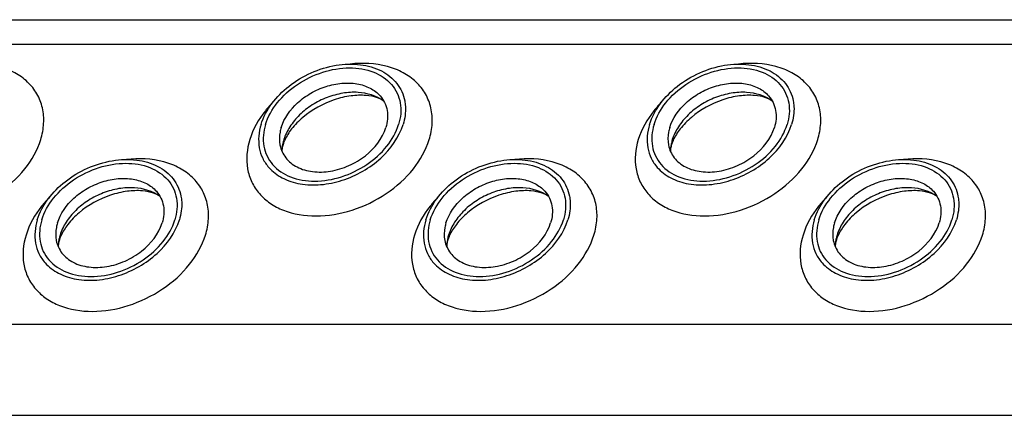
# Model space of a CAD drawing. Header units: millimetres. Extents: x 0 to 2100, y 0 to 2970.
# Tile 8 of 18: x 1089 to 1150, y 1174 to 1199. Entities that reach past the tile are written whole.
import ezdxf

# ---------------------------------------------------------------- set-up
doc = ezdxf.new("R2010")
doc.units = ezdxf.units.MM
doc.header["$LTSCALE"] = 193.6
doc.layers.get('0').update_dxf_attribs({"linetype": 'CONTINUOUS'})

msp = doc.modelspace()

# ---------------------------------------------------------------- linework, layer by layer
at = {"color": 7, "linetype": 'CONTINUOUS'}
msp.add_line((1034.037, 1198.571), (1397.11, 1198.571), dxfattribs=at)
at = {"color": 9, "linetype": 'CONTINUOUS'}
for p, q in [((1034.779, 1197.058), (1397.853, 1197.058)), ((1043.236, 1179.825), (1406.31, 1179.825)), ((1045.994, 1174.205), (1409.067, 1174.205))]:
    msp.add_line(p, q, dxfattribs=at)
at = {"color": 7, "linetype": 'CONTINUOUS'}
for centre, radius, start, end in [((1107.775, 1190.379), 2.715, 162.78294, 168.82044), ((1131.705, 1190.379), 2.715, 162.78294, 168.82044), ((1107.643, 1190.407), 2.581, 168.86916, 169.25467), ((1131.573, 1190.407), 2.581, 168.86916, 169.25467), ((1093.863, 1184.532), 2.581, 168.86916, 169.25467), ((1093.994, 1184.504), 2.715, 162.78294, 168.82044), ((1117.793, 1184.532), 2.581, 168.86916, 169.25467), ((1117.924, 1184.504), 2.715, 162.78294, 168.82044), ((1141.723, 1184.532), 2.581, 168.86916, 169.25467), ((1141.854, 1184.504), 2.715, 162.78294, 168.82044)]:
    msp.add_arc(centre, radius, start, end, dxfattribs=at)
at = {"color": 9, "linetype": 'CONTINUOUS'}
for points, knots in [([(1090.207, 1191.183), (1090.307, 1191.506), (1090.432, 1192.159), (1090.359, 1193.135), (1090.015, 1194.024), (1089.419, 1194.777), (1088.606, 1195.355), (1087.251, 1195.879), (1086.099, 1195.925), (1085.337, 1195.836)], [0, 0, 0, 0, 0.124425, 0.241629, 0.355217, 0.469795, 0.589687, 0.717808, 1, 1, 1, 1]), ([(1114.137, 1191.183), (1114.237, 1191.506), (1114.362, 1192.159), (1114.289, 1193.135), (1113.945, 1194.024), (1113.349, 1194.777), (1112.536, 1195.355), (1111.18, 1195.879), (1110.029, 1195.925), (1109.267, 1195.836)], [0, 0, 0, 0, 0.124425, 0.241629, 0.355217, 0.469795, 0.589687, 0.717808, 1, 1, 1, 1]), ([(1138.067, 1191.183), (1138.167, 1191.506), (1138.292, 1192.159), (1138.219, 1193.135), (1137.875, 1194.024), (1137.279, 1194.777), (1136.466, 1195.355), (1135.11, 1195.879), (1133.959, 1195.925), (1133.196, 1195.836)], [0, 0, 0, 0, 0.124425, 0.241629, 0.355217, 0.469795, 0.589687, 0.717808, 1, 1, 1, 1]), ([(1104.526, 1193.507), (1104.356, 1193.334), (1103.749, 1192.648), (1103.283, 1191.826), (1103.084, 1191.183)], [0, 0, 0, 0, 0.264826, 1, 1, 1, 1]), ([(1128.456, 1193.507), (1128.286, 1193.334), (1127.679, 1192.648), (1127.213, 1191.826), (1127.014, 1191.183)], [0, 0, 0, 0, 0.264826, 1, 1, 1, 1]), ([(1079.154, 1191.183), (1078.977, 1190.608), (1078.885, 1189.682), (1079.243, 1188.555), (1079.723, 1187.827), (1080.396, 1187.235), (1081.542, 1186.639), (1083.307, 1186.365), (1085.515, 1186.747), (1087.599, 1187.755), (1089.274, 1189.25), (1090.006, 1190.531), (1090.207, 1191.183)], [0, 0, 0, 0, 0.110961, 0.163438, 0.215838, 0.269928, 0.32708, 0.452332, 0.590995, 0.735015, 0.874096, 1, 1, 1, 1]), ([(1103.084, 1191.183), (1102.907, 1190.608), (1102.814, 1189.682), (1103.173, 1188.555), (1103.653, 1187.827), (1104.326, 1187.235), (1105.472, 1186.639), (1107.237, 1186.365), (1109.444, 1186.747), (1111.529, 1187.755), (1113.204, 1189.25), (1113.935, 1190.531), (1114.137, 1191.183)], [0, 0, 0, 0, 0.110961, 0.163438, 0.215838, 0.269928, 0.32708, 0.452332, 0.590995, 0.735015, 0.874096, 1, 1, 1, 1]), ([(1127.014, 1191.183), (1126.836, 1190.608), (1126.744, 1189.682), (1127.103, 1188.555), (1127.582, 1187.827), (1128.256, 1187.235), (1129.402, 1186.639), (1131.167, 1186.365), (1133.374, 1186.747), (1135.459, 1187.755), (1137.134, 1189.25), (1137.865, 1190.531), (1138.067, 1191.183)], [0, 0, 0, 0, 0.110961, 0.163438, 0.215838, 0.269928, 0.32708, 0.452332, 0.590995, 0.735015, 0.874096, 1, 1, 1, 1]), ([(1100.356, 1185.308), (1100.456, 1185.631), (1100.582, 1186.284), (1100.508, 1187.26), (1100.165, 1188.149), (1099.569, 1188.902), (1098.755, 1189.48), (1097.4, 1190.004), (1096.248, 1190.05), (1095.486, 1189.961)], [0, 0, 0, 0, 0.124425, 0.241629, 0.355217, 0.469795, 0.589687, 0.717808, 1, 1, 1, 1]), ([(1124.286, 1185.308), (1124.386, 1185.631), (1124.511, 1186.284), (1124.438, 1187.26), (1124.095, 1188.149), (1123.499, 1188.902), (1122.685, 1189.48), (1121.33, 1190.004), (1120.178, 1190.05), (1119.416, 1189.961)], [0, 0, 0, 0, 0.124425, 0.241629, 0.355217, 0.469795, 0.589687, 0.717808, 1, 1, 1, 1]), ([(1148.216, 1185.308), (1148.316, 1185.631), (1148.441, 1186.284), (1148.368, 1187.26), (1148.025, 1188.149), (1147.428, 1188.902), (1146.615, 1189.48), (1145.26, 1190.004), (1144.108, 1190.05), (1143.346, 1189.961)], [0, 0, 0, 0, 0.124425, 0.241629, 0.355217, 0.469795, 0.589687, 0.717808, 1, 1, 1, 1]), ([(1090.745, 1187.632), (1090.576, 1187.459), (1089.969, 1186.773), (1089.503, 1185.952), (1089.304, 1185.308)], [0, 0, 0, 0, 0.264826, 1, 1, 1, 1]), ([(1114.675, 1187.632), (1114.505, 1187.459), (1113.899, 1186.773), (1113.432, 1185.952), (1113.234, 1185.308)], [0, 0, 0, 0, 0.264826, 1, 1, 1, 1]), ([(1138.605, 1187.632), (1138.435, 1187.459), (1137.828, 1186.773), (1137.362, 1185.952), (1137.163, 1185.308)], [0, 0, 0, 0, 0.264826, 1, 1, 1, 1]), ([(1089.304, 1185.308), (1089.126, 1184.733), (1089.034, 1183.807), (1089.392, 1182.68), (1089.872, 1181.952), (1090.545, 1181.36), (1091.692, 1180.764), (1093.456, 1180.49), (1095.664, 1180.872), (1097.748, 1181.88), (1099.423, 1183.375), (1100.155, 1184.656), (1100.356, 1185.308)], [0, 0, 0, 0, 0.110961, 0.163438, 0.215838, 0.269928, 0.32708, 0.452332, 0.590995, 0.735015, 0.874096, 1, 1, 1, 1]), ([(1113.234, 1185.308), (1113.056, 1184.733), (1112.964, 1183.807), (1113.322, 1182.68), (1113.802, 1181.952), (1114.475, 1181.36), (1115.622, 1180.764), (1117.386, 1180.49), (1119.594, 1180.872), (1121.678, 1181.88), (1123.353, 1183.375), (1124.085, 1184.656), (1124.286, 1185.308)], [0, 0, 0, 0, 0.110961, 0.163438, 0.215838, 0.269928, 0.32708, 0.452332, 0.590995, 0.735015, 0.874096, 1, 1, 1, 1]), ([(1137.163, 1185.308), (1136.986, 1184.733), (1136.894, 1183.807), (1137.252, 1182.68), (1137.732, 1181.952), (1138.405, 1181.36), (1139.552, 1180.764), (1141.316, 1180.49), (1143.524, 1180.872), (1145.608, 1181.88), (1147.283, 1183.375), (1148.015, 1184.656), (1148.216, 1185.308)], [0, 0, 0, 0, 0.110961, 0.163438, 0.215838, 0.269928, 0.32708, 0.452332, 0.590995, 0.735015, 0.874096, 1, 1, 1, 1])]:
    msp.add_open_spline(points, degree=3, knots=knots, dxfattribs=at)
at = {"color": 7, "linetype": 'CONTINUOUS'}
for points, knots in [([(1103.778, 1192.115), (1104.064, 1193.041), (1105.081, 1194.308), (1106.837, 1195.353), (1108.356, 1195.822), (1109.858, 1195.88), (1111.194, 1195.511), (1112.209, 1194.721), (1112.553, 1193.963), (1112.627, 1193.582)], [0, 0, 0, 0, 0.256023, 0.397887, 0.538537, 0.670709, 0.789982, 0.897281, 1, 1, 1, 1]), ([(1104.054, 1192.115), (1104.204, 1192.599), (1104.746, 1193.549), (1105.989, 1194.657), (1107.534, 1195.406), (1109.173, 1195.687), (1110.693, 1195.456), (1111.705, 1194.796), (1112.186, 1194.064), (1112.452, 1193.228), (1112.383, 1192.541), (1112.252, 1192.115)], [0, 0, 0, 0, 0.126005, 0.265198, 0.409334, 0.548109, 0.673462, 0.783988, 0.836431, 0.88895, 1, 1, 1, 1]), ([(1127.708, 1192.115), (1127.994, 1193.041), (1129.011, 1194.308), (1130.767, 1195.353), (1132.286, 1195.822), (1133.788, 1195.88), (1135.124, 1195.511), (1136.139, 1194.721), (1136.482, 1193.963), (1136.557, 1193.582)], [0, 0, 0, 0, 0.256023, 0.397887, 0.538537, 0.670709, 0.789982, 0.897281, 1, 1, 1, 1]), ([(1127.984, 1192.115), (1128.133, 1192.599), (1128.676, 1193.549), (1129.918, 1194.657), (1131.464, 1195.406), (1133.103, 1195.687), (1134.623, 1195.456), (1135.635, 1194.796), (1136.116, 1194.064), (1136.382, 1193.228), (1136.313, 1192.541), (1136.182, 1192.115)], [0, 0, 0, 0, 0.126005, 0.265198, 0.409334, 0.548109, 0.673462, 0.783988, 0.836431, 0.88895, 1, 1, 1, 1]), ([(1105.021, 1191.929), (1105.2, 1192.51), (1105.787, 1193.322), (1106.832, 1194.076), (1107.762, 1194.49), (1108.733, 1194.692), (1109.668, 1194.666), (1110.494, 1194.408), (1110.94, 1194.075), (1111.111, 1193.881)], [0, 0, 0, 0, 0.246125, 0.38243, 0.520512, 0.654784, 0.780538, 0.895274, 1, 1, 1, 1]), ([(1128.951, 1191.929), (1129.13, 1192.51), (1129.717, 1193.322), (1130.762, 1194.076), (1131.692, 1194.49), (1132.663, 1194.692), (1133.598, 1194.666), (1134.424, 1194.408), (1134.87, 1194.075), (1135.041, 1193.881)], [0, 0, 0, 0, 0.246125, 0.38243, 0.520512, 0.654784, 0.780538, 0.895274, 1, 1, 1, 1]), ([(1111.337, 1193.556), (1110.892, 1193.889), (1109.993, 1194.149), (1108.787, 1194.071), (1107.825, 1193.805), (1106.923, 1193.35), (1106.141, 1192.739), (1105.535, 1192.013), (1105.267, 1191.461), (1105.181, 1191.183)], [0, 0, 0, 0, 0.223873, 0.351612, 0.485909, 0.622361, 0.75614, 0.882948, 1, 1, 1, 1]), ([(1111.337, 1193.556), (1111.219, 1193.644), (1110.867, 1193.811), (1110.18, 1193.939), (1109.273, 1193.904), (1107.904, 1193.575), (1106.622, 1192.866), (1105.677, 1191.91), (1105.35, 1191.399), (1105.24, 1191.154)], [0, 0, 0, 0, 0.061795, 0.160627, 0.290202, 0.439233, 0.74844, 0.88739, 1, 1, 1, 1]), ([(1111.111, 1193.881), (1111.222, 1193.755), (1111.411, 1193.473), (1111.626, 1192.812), (1111.573, 1192.267), (1111.468, 1191.929)], [0, 0, 0, 0, 0.242965, 0.486066, 1, 1, 1, 1]), ([(1112.627, 1193.582), (1112.65, 1193.465), (1112.711, 1192.975), (1112.638, 1192.473), (1112.528, 1192.115)], [0, 0, 0, 0, 0.240827, 1, 1, 1, 1]), ([(1135.267, 1193.556), (1134.822, 1193.889), (1133.923, 1194.149), (1132.717, 1194.071), (1131.755, 1193.805), (1130.853, 1193.35), (1130.071, 1192.739), (1129.465, 1192.013), (1129.197, 1191.461), (1129.111, 1191.183)], [0, 0, 0, 0, 0.223873, 0.351612, 0.485909, 0.622361, 0.75614, 0.882948, 1, 1, 1, 1]), ([(1135.267, 1193.556), (1135.149, 1193.644), (1134.796, 1193.811), (1134.11, 1193.939), (1133.203, 1193.904), (1131.834, 1193.575), (1130.552, 1192.866), (1129.607, 1191.91), (1129.28, 1191.399), (1129.169, 1191.154)], [0, 0, 0, 0, 0.061795, 0.160627, 0.290202, 0.439233, 0.74844, 0.88739, 1, 1, 1, 1]), ([(1135.041, 1193.881), (1135.152, 1193.755), (1135.341, 1193.473), (1135.556, 1192.812), (1135.502, 1192.267), (1135.398, 1191.929)], [0, 0, 0, 0, 0.242965, 0.486066, 1, 1, 1, 1]), ([(1136.557, 1193.582), (1136.58, 1193.465), (1136.641, 1192.975), (1136.568, 1192.473), (1136.458, 1192.115)], [0, 0, 0, 0, 0.240827, 1, 1, 1, 1]), ([(1103.778, 1192.115), (1103.637, 1191.658), (1103.564, 1190.921), (1103.852, 1190.026), (1104.107, 1189.643), (1104.256, 1189.473)], [0, 0, 0, 0, 0.513998, 0.757111, 1, 1, 1, 1]), ([(1104.054, 1192.115), (1103.923, 1191.689), (1103.854, 1191.002), (1104.12, 1190.167), (1104.601, 1189.434), (1105.613, 1188.774), (1107.133, 1188.544), (1108.772, 1188.825), (1110.317, 1189.573), (1111.56, 1190.682), (1112.102, 1191.632), (1112.252, 1192.115)], [0, 0, 0, 0, 0.11105, 0.163569, 0.216012, 0.326538, 0.451891, 0.590666, 0.734802, 0.873995, 1, 1, 1, 1]), ([(1104.256, 1189.473), (1104.487, 1189.209), (1105.091, 1188.754), (1106.212, 1188.402), (1107.483, 1188.365), (1108.801, 1188.638), (1110.066, 1189.199), (1111.486, 1190.223), (1112.284, 1191.326), (1112.528, 1192.115)], [0, 0, 0, 0, 0.104679, 0.219356, 0.345073, 0.479343, 0.617452, 0.753801, 1, 1, 1, 1]), ([(1105.021, 1191.929), (1104.993, 1191.838), (1104.904, 1191.489), (1104.896, 1191.117), (1104.946, 1190.855)], [0, 0, 0, 0, 0.262253, 1, 1, 1, 1]), ([(1104.946, 1190.855), (1105, 1190.573), (1105.251, 1190.014), (1105.998, 1189.429), (1106.983, 1189.156), (1108.09, 1189.197), (1109.211, 1189.541), (1110.506, 1190.311), (1111.257, 1191.246), (1111.468, 1191.929)], [0, 0, 0, 0, 0.102742, 0.21, 0.32922, 0.461363, 0.602021, 0.743916, 1, 1, 1, 1]), ([(1127.708, 1192.115), (1127.567, 1191.658), (1127.494, 1190.921), (1127.782, 1190.026), (1128.037, 1189.643), (1128.186, 1189.473)], [0, 0, 0, 0, 0.513998, 0.757111, 1, 1, 1, 1]), ([(1127.984, 1192.115), (1127.852, 1191.689), (1127.784, 1191.002), (1128.05, 1190.167), (1128.531, 1189.434), (1129.543, 1188.774), (1131.062, 1188.544), (1132.702, 1188.825), (1134.247, 1189.573), (1135.49, 1190.682), (1136.032, 1191.632), (1136.182, 1192.115)], [0, 0, 0, 0, 0.11105, 0.163569, 0.216012, 0.326538, 0.451891, 0.590666, 0.734802, 0.873995, 1, 1, 1, 1]), ([(1128.186, 1189.473), (1128.417, 1189.209), (1129.021, 1188.754), (1130.142, 1188.402), (1131.413, 1188.365), (1132.731, 1188.638), (1133.996, 1189.199), (1135.416, 1190.223), (1136.214, 1191.326), (1136.458, 1192.115)], [0, 0, 0, 0, 0.104679, 0.219356, 0.345073, 0.479343, 0.617452, 0.753801, 1, 1, 1, 1]), ([(1128.951, 1191.929), (1128.923, 1191.838), (1128.834, 1191.489), (1128.826, 1191.117), (1128.876, 1190.855)], [0, 0, 0, 0, 0.262253, 1, 1, 1, 1]), ([(1128.876, 1190.855), (1128.93, 1190.573), (1129.181, 1190.014), (1129.928, 1189.429), (1130.913, 1189.156), (1132.02, 1189.197), (1133.141, 1189.541), (1134.436, 1190.311), (1135.187, 1191.246), (1135.398, 1191.929)], [0, 0, 0, 0, 0.102742, 0.21, 0.32922, 0.461363, 0.602021, 0.743916, 1, 1, 1, 1]), ([(1105.24, 1191.154), (1105.229, 1191.13), (1105.191, 1191.042), (1105.158, 1190.952), (1105.137, 1190.885)], [0, 0, 0, 0, 0.268571, 1, 1, 1, 1]), ([(1129.169, 1191.154), (1129.159, 1191.13), (1129.121, 1191.042), (1129.087, 1190.952), (1129.067, 1190.885)], [0, 0, 0, 0, 0.268571, 1, 1, 1, 1]), ([(1105.137, 1190.885), (1105.124, 1190.845), (1105.088, 1190.712), (1105.067, 1190.574), (1105.065, 1190.478)], [0, 0, 0, 0, 0.304481, 1, 1, 1, 1]), ([(1129.067, 1190.885), (1129.054, 1190.845), (1129.018, 1190.712), (1128.997, 1190.574), (1128.995, 1190.478)], [0, 0, 0, 0, 0.304481, 1, 1, 1, 1]), ([(1089.997, 1186.24), (1090.284, 1187.167), (1091.301, 1188.433), (1093.057, 1189.478), (1094.575, 1189.947), (1096.078, 1190.005), (1097.414, 1189.637), (1098.429, 1188.846), (1098.772, 1188.088), (1098.847, 1187.707)], [0, 0, 0, 0, 0.256023, 0.397887, 0.538537, 0.670709, 0.789982, 0.897281, 1, 1, 1, 1]), ([(1113.927, 1186.24), (1114.214, 1187.167), (1115.231, 1188.433), (1116.987, 1189.478), (1118.505, 1189.947), (1120.007, 1190.005), (1121.344, 1189.637), (1122.359, 1188.846), (1122.702, 1188.088), (1122.776, 1187.707)], [0, 0, 0, 0, 0.256023, 0.397887, 0.538537, 0.670709, 0.789982, 0.897281, 1, 1, 1, 1]), ([(1137.857, 1186.24), (1138.143, 1187.167), (1139.161, 1188.433), (1140.917, 1189.478), (1142.435, 1189.947), (1143.937, 1190.005), (1145.273, 1189.637), (1146.289, 1188.846), (1146.632, 1188.088), (1146.706, 1187.707)], [0, 0, 0, 0, 0.256023, 0.397887, 0.538537, 0.670709, 0.789982, 0.897281, 1, 1, 1, 1]), ([(1090.274, 1186.24), (1090.423, 1186.724), (1090.966, 1187.674), (1092.208, 1188.782), (1093.754, 1189.531), (1095.393, 1189.812), (1096.912, 1189.581), (1097.924, 1188.921), (1098.405, 1188.189), (1098.671, 1187.354), (1098.603, 1186.666), (1098.471, 1186.24)], [0, 0, 0, 0, 0.126005, 0.265198, 0.409334, 0.548109, 0.673462, 0.783988, 0.836431, 0.88895, 1, 1, 1, 1]), ([(1114.204, 1186.24), (1114.353, 1186.724), (1114.896, 1187.674), (1116.138, 1188.782), (1117.683, 1189.531), (1119.323, 1189.812), (1120.842, 1189.581), (1121.854, 1188.921), (1122.335, 1188.189), (1122.601, 1187.354), (1122.533, 1186.666), (1122.401, 1186.24)], [0, 0, 0, 0, 0.126005, 0.265198, 0.409334, 0.548109, 0.673462, 0.783988, 0.836431, 0.88895, 1, 1, 1, 1]), ([(1138.134, 1186.24), (1138.283, 1186.724), (1138.825, 1187.674), (1140.068, 1188.782), (1141.613, 1189.531), (1143.253, 1189.812), (1144.772, 1189.581), (1145.784, 1188.921), (1146.265, 1188.189), (1146.531, 1187.354), (1146.463, 1186.666), (1146.331, 1186.24)], [0, 0, 0, 0, 0.126005, 0.265198, 0.409334, 0.548109, 0.673462, 0.783988, 0.836431, 0.88895, 1, 1, 1, 1]), ([(1091.24, 1186.054), (1091.42, 1186.635), (1092.007, 1187.447), (1093.051, 1188.201), (1093.982, 1188.615), (1094.952, 1188.817), (1095.888, 1188.791), (1096.714, 1188.533), (1097.16, 1188.2), (1097.331, 1188.006)], [0, 0, 0, 0, 0.246125, 0.38243, 0.520512, 0.654784, 0.780538, 0.895274, 1, 1, 1, 1]), ([(1115.17, 1186.054), (1115.35, 1186.635), (1115.937, 1187.447), (1116.981, 1188.201), (1117.912, 1188.615), (1118.882, 1188.817), (1119.818, 1188.791), (1120.644, 1188.533), (1121.09, 1188.2), (1121.261, 1188.006)], [0, 0, 0, 0, 0.246125, 0.38243, 0.520512, 0.654784, 0.780538, 0.895274, 1, 1, 1, 1]), ([(1139.1, 1186.054), (1139.28, 1186.635), (1139.866, 1187.447), (1140.911, 1188.201), (1141.842, 1188.615), (1142.812, 1188.817), (1143.748, 1188.791), (1144.574, 1188.533), (1145.02, 1188.2), (1145.191, 1188.006)], [0, 0, 0, 0, 0.246125, 0.38243, 0.520512, 0.654784, 0.780538, 0.895274, 1, 1, 1, 1]), ([(1097.557, 1187.681), (1097.111, 1188.014), (1096.212, 1188.274), (1095.007, 1188.196), (1094.045, 1187.93), (1093.143, 1187.475), (1092.361, 1186.864), (1091.755, 1186.138), (1091.487, 1185.586), (1091.401, 1185.308)], [0, 0, 0, 0, 0.223873, 0.351612, 0.485909, 0.622361, 0.75614, 0.882948, 1, 1, 1, 1]), ([(1097.557, 1187.681), (1097.439, 1187.769), (1097.086, 1187.936), (1096.4, 1188.064), (1095.493, 1188.029), (1094.124, 1187.7), (1092.842, 1186.991), (1091.897, 1186.035), (1091.57, 1185.524), (1091.459, 1185.279)], [0, 0, 0, 0, 0.061795, 0.160627, 0.290202, 0.439233, 0.74844, 0.88739, 1, 1, 1, 1]), ([(1121.486, 1187.681), (1121.041, 1188.014), (1120.142, 1188.274), (1118.937, 1188.196), (1117.975, 1187.93), (1117.073, 1187.475), (1116.29, 1186.864), (1115.685, 1186.138), (1115.417, 1185.586), (1115.331, 1185.308)], [0, 0, 0, 0, 0.223873, 0.351612, 0.485909, 0.622361, 0.75614, 0.882948, 1, 1, 1, 1]), ([(1121.486, 1187.681), (1121.368, 1187.769), (1121.016, 1187.936), (1120.33, 1188.064), (1119.423, 1188.029), (1118.054, 1187.7), (1116.772, 1186.991), (1115.826, 1186.035), (1115.499, 1185.524), (1115.389, 1185.279)], [0, 0, 0, 0, 0.061795, 0.160627, 0.290202, 0.439233, 0.74844, 0.88739, 1, 1, 1, 1]), ([(1145.416, 1187.681), (1144.971, 1188.014), (1144.072, 1188.274), (1142.866, 1188.196), (1141.905, 1187.93), (1141.002, 1187.475), (1140.22, 1186.864), (1139.615, 1186.138), (1139.346, 1185.586), (1139.261, 1185.308)], [0, 0, 0, 0, 0.223873, 0.351612, 0.485909, 0.622361, 0.75614, 0.882948, 1, 1, 1, 1]), ([(1145.416, 1187.681), (1145.298, 1187.769), (1144.946, 1187.936), (1144.26, 1188.064), (1143.352, 1188.029), (1141.983, 1187.7), (1140.702, 1186.991), (1139.756, 1186.035), (1139.429, 1185.524), (1139.319, 1185.279)], [0, 0, 0, 0, 0.061795, 0.160627, 0.290202, 0.439233, 0.74844, 0.88739, 1, 1, 1, 1]), ([(1097.331, 1188.006), (1097.442, 1187.88), (1097.631, 1187.598), (1097.845, 1186.937), (1097.792, 1186.392), (1097.688, 1186.054)], [0, 0, 0, 0, 0.242965, 0.486066, 1, 1, 1, 1]), ([(1098.847, 1187.707), (1098.869, 1187.59), (1098.931, 1187.1), (1098.858, 1186.598), (1098.748, 1186.24)], [0, 0, 0, 0, 0.240827, 1, 1, 1, 1]), ([(1121.261, 1188.006), (1121.372, 1187.88), (1121.561, 1187.598), (1121.775, 1186.937), (1121.722, 1186.392), (1121.618, 1186.054)], [0, 0, 0, 0, 0.242965, 0.486066, 1, 1, 1, 1]), ([(1122.776, 1187.707), (1122.799, 1187.59), (1122.861, 1187.1), (1122.788, 1186.598), (1122.677, 1186.24)], [0, 0, 0, 0, 0.240827, 1, 1, 1, 1]), ([(1145.191, 1188.006), (1145.301, 1187.88), (1145.49, 1187.598), (1145.705, 1186.937), (1145.652, 1186.392), (1145.547, 1186.054)], [0, 0, 0, 0, 0.242965, 0.486066, 1, 1, 1, 1]), ([(1146.706, 1187.707), (1146.729, 1187.59), (1146.791, 1187.1), (1146.718, 1186.598), (1146.607, 1186.24)], [0, 0, 0, 0, 0.240827, 1, 1, 1, 1]), ([(1089.997, 1186.24), (1089.856, 1185.783), (1089.784, 1185.046), (1090.072, 1184.151), (1090.326, 1183.769), (1090.475, 1183.599)], [0, 0, 0, 0, 0.513998, 0.757111, 1, 1, 1, 1]), ([(1090.274, 1186.24), (1090.142, 1185.814), (1090.074, 1185.127), (1090.34, 1184.292), (1090.821, 1183.559), (1091.833, 1182.899), (1093.352, 1182.669), (1094.991, 1182.95), (1096.537, 1183.698), (1097.779, 1184.807), (1098.322, 1185.757), (1098.471, 1186.24)], [0, 0, 0, 0, 0.11105, 0.163569, 0.216012, 0.326538, 0.451891, 0.590666, 0.734802, 0.873995, 1, 1, 1, 1]), ([(1090.475, 1183.599), (1090.707, 1183.334), (1091.311, 1182.879), (1092.432, 1182.527), (1093.702, 1182.49), (1095.021, 1182.763), (1096.286, 1183.324), (1097.706, 1184.348), (1098.504, 1185.451), (1098.748, 1186.24)], [0, 0, 0, 0, 0.104679, 0.219356, 0.345073, 0.479343, 0.617452, 0.753801, 1, 1, 1, 1]), ([(1113.927, 1186.24), (1113.786, 1185.783), (1113.714, 1185.046), (1114.002, 1184.151), (1114.256, 1183.769), (1114.405, 1183.599)], [0, 0, 0, 0, 0.513998, 0.757111, 1, 1, 1, 1]), ([(1114.204, 1186.24), (1114.072, 1185.814), (1114.003, 1185.127), (1114.27, 1184.292), (1114.751, 1183.559), (1115.762, 1182.899), (1117.282, 1182.669), (1118.921, 1182.95), (1120.467, 1183.698), (1121.709, 1184.807), (1122.252, 1185.757), (1122.401, 1186.24)], [0, 0, 0, 0, 0.11105, 0.163569, 0.216012, 0.326538, 0.451891, 0.590666, 0.734802, 0.873995, 1, 1, 1, 1]), ([(1114.405, 1183.599), (1114.637, 1183.334), (1115.241, 1182.879), (1116.362, 1182.527), (1117.632, 1182.49), (1118.951, 1182.763), (1120.215, 1183.324), (1121.636, 1184.348), (1122.433, 1185.451), (1122.677, 1186.24)], [0, 0, 0, 0, 0.104679, 0.219356, 0.345073, 0.479343, 0.617452, 0.753801, 1, 1, 1, 1]), ([(1137.857, 1186.24), (1137.716, 1185.783), (1137.643, 1185.046), (1137.932, 1184.151), (1138.186, 1183.769), (1138.335, 1183.599)], [0, 0, 0, 0, 0.513998, 0.757111, 1, 1, 1, 1]), ([(1138.134, 1186.24), (1138.002, 1185.814), (1137.933, 1185.127), (1138.199, 1184.292), (1138.68, 1183.559), (1139.692, 1182.899), (1141.212, 1182.669), (1142.851, 1182.95), (1144.397, 1183.698), (1145.639, 1184.807), (1146.182, 1185.757), (1146.331, 1186.24)], [0, 0, 0, 0, 0.11105, 0.163569, 0.216012, 0.326538, 0.451891, 0.590666, 0.734802, 0.873995, 1, 1, 1, 1]), ([(1138.335, 1183.599), (1138.567, 1183.334), (1139.171, 1182.879), (1140.292, 1182.527), (1141.562, 1182.49), (1142.88, 1182.763), (1144.145, 1183.324), (1145.565, 1184.348), (1146.363, 1185.451), (1146.607, 1186.24)], [0, 0, 0, 0, 0.104679, 0.219356, 0.345073, 0.479343, 0.617452, 0.753801, 1, 1, 1, 1]), ([(1091.24, 1186.054), (1091.212, 1185.963), (1091.124, 1185.614), (1091.116, 1185.242), (1091.166, 1184.98)], [0, 0, 0, 0, 0.262253, 1, 1, 1, 1]), ([(1091.166, 1184.98), (1091.22, 1184.698), (1091.471, 1184.139), (1092.218, 1183.554), (1093.202, 1183.281), (1094.31, 1183.322), (1095.43, 1183.666), (1096.726, 1184.436), (1097.477, 1185.371), (1097.688, 1186.054)], [0, 0, 0, 0, 0.102742, 0.21, 0.32922, 0.461363, 0.602021, 0.743916, 1, 1, 1, 1]), ([(1115.17, 1186.054), (1115.142, 1185.963), (1115.054, 1185.614), (1115.046, 1185.242), (1115.096, 1184.98)], [0, 0, 0, 0, 0.262253, 1, 1, 1, 1]), ([(1115.096, 1184.98), (1115.15, 1184.698), (1115.401, 1184.139), (1116.148, 1183.554), (1117.132, 1183.281), (1118.24, 1183.322), (1119.36, 1183.666), (1120.656, 1184.436), (1121.406, 1185.371), (1121.618, 1186.054)], [0, 0, 0, 0, 0.102742, 0.21, 0.32922, 0.461363, 0.602021, 0.743916, 1, 1, 1, 1]), ([(1139.1, 1186.054), (1139.072, 1185.963), (1138.984, 1185.614), (1138.976, 1185.242), (1139.026, 1184.98)], [0, 0, 0, 0, 0.262253, 1, 1, 1, 1]), ([(1139.026, 1184.98), (1139.08, 1184.698), (1139.331, 1184.139), (1140.078, 1183.554), (1141.062, 1183.281), (1142.17, 1183.322), (1143.29, 1183.666), (1144.586, 1184.436), (1145.336, 1185.371), (1145.547, 1186.054)], [0, 0, 0, 0, 0.102742, 0.21, 0.32922, 0.461363, 0.602021, 0.743916, 1, 1, 1, 1]), ([(1091.459, 1185.279), (1091.449, 1185.256), (1091.41, 1185.167), (1091.377, 1185.077), (1091.356, 1185.01)], [0, 0, 0, 0, 0.268571, 1, 1, 1, 1]), ([(1115.389, 1185.279), (1115.378, 1185.256), (1115.34, 1185.167), (1115.307, 1185.077), (1115.286, 1185.01)], [0, 0, 0, 0, 0.268571, 1, 1, 1, 1]), ([(1139.319, 1185.279), (1139.308, 1185.256), (1139.27, 1185.167), (1139.237, 1185.077), (1139.216, 1185.01)], [0, 0, 0, 0, 0.268571, 1, 1, 1, 1]), ([(1091.356, 1185.01), (1091.344, 1184.97), (1091.307, 1184.837), (1091.286, 1184.699), (1091.285, 1184.603)], [0, 0, 0, 0, 0.304481, 1, 1, 1, 1]), ([(1115.286, 1185.01), (1115.274, 1184.97), (1115.237, 1184.837), (1115.216, 1184.699), (1115.215, 1184.603)], [0, 0, 0, 0, 0.304481, 1, 1, 1, 1]), ([(1139.216, 1185.01), (1139.204, 1184.97), (1139.167, 1184.837), (1139.146, 1184.699), (1139.144, 1184.603)], [0, 0, 0, 0, 0.304481, 1, 1, 1, 1])]:
    msp.add_open_spline(points, degree=3, knots=knots, dxfattribs=at)
for points in [[(1105.108, 1190.889), (1105.082, 1190.753), (1105.067, 1190.616), (1105.065, 1190.478)], [(1129.038, 1190.889), (1129.012, 1190.753), (1128.997, 1190.616), (1128.995, 1190.478)], [(1091.327, 1185.014), (1091.302, 1184.878), (1091.287, 1184.741), (1091.285, 1184.603)], [(1115.257, 1185.014), (1115.232, 1184.878), (1115.217, 1184.741), (1115.215, 1184.603)], [(1139.187, 1185.014), (1139.162, 1184.878), (1139.147, 1184.741), (1139.144, 1184.603)]]:
    msp.add_open_spline(points, degree=3, dxfattribs=at)

doc.saveas('drawing.dxf')
